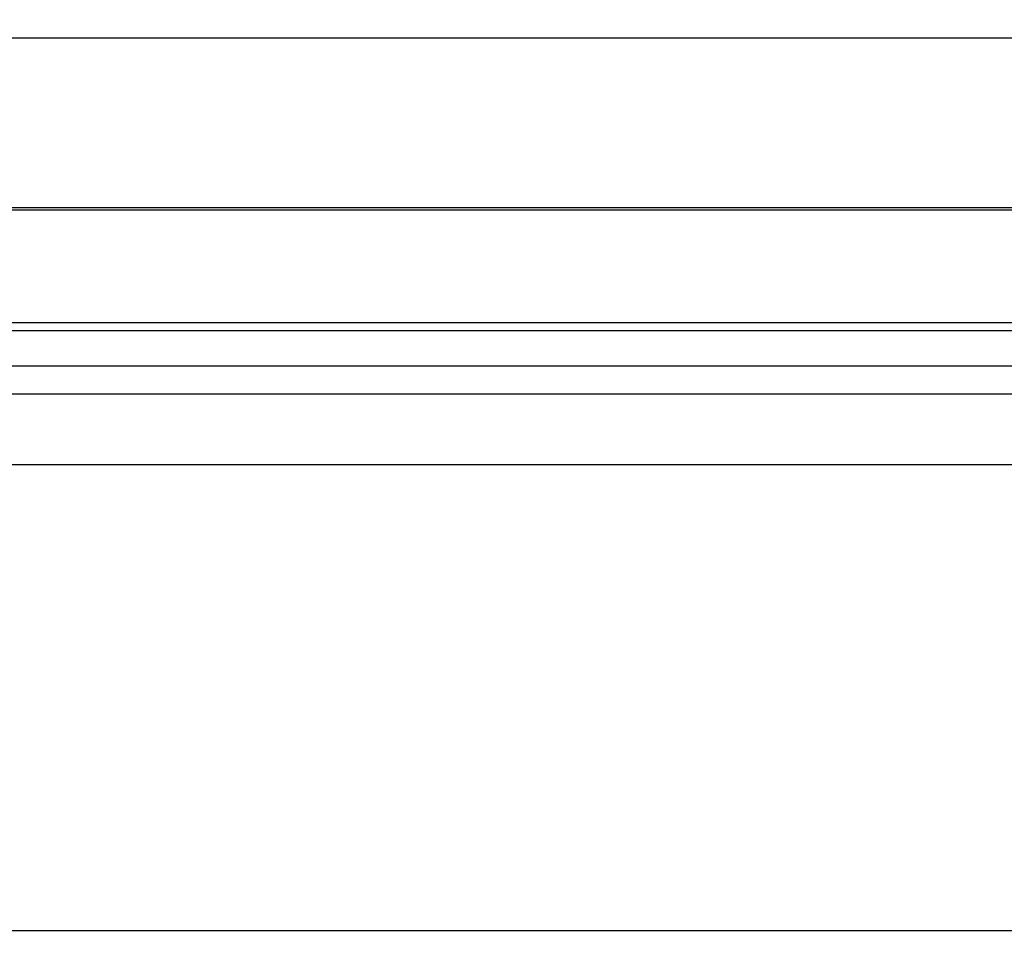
# Model space of a CAD drawing. Header units: millimetres. Extents: x 105 to 2940, y 116 to 1558.
# Tile 24 of 38: x 1259 to 1485, y 481 to 694. Entities that reach past the tile are written whole.
import ezdxf

# ---------------------------------------------------------------- set-up
doc = ezdxf.new("R2010")
doc.units = ezdxf.units.MM
doc.layers.add('FORMAT', color=7, linetype='Continuous')
doc.styles.add('SLDTEXTSTYLE0', font='TXT', dxfattribs={"width": 0.605})
doc.dimstyles.new('SLDDIMSTYLE1', dxfattribs={"dimtxt": 3.081982, "dimasz": 2, "dimexe": 0, "dimexo": 0.0625, "dimgap": 0.770496, "dimtad": 1, "dimrnd": 1e-09, "dimzin": 12, "dimdsep": 46, "dimtxsty": 'SLDTEXTSTYLE0', "dimsah": 1, "dimcen": 0.09, "dimadec": 0, "dimazin": 3, "dimtfac": 1, "dimtofl": 0, "dimtmove": 0, "dimatfit": 3, "dimfxl": 1, "dimfrac": 2, "dimtolj": 1, "dimtzin": 12, "dimarcsym": 0})

# ---------------------------------------------------------------- blocks, each defined once
blk = doc.blocks.new('_D_5')
at = {"layer": 'FORMAT'}
for p, q in [((184.76, 477.76), (184.76, 690.93)), ((2044.76, 477.76), (2044.76, 690.93)), ((184.76, 689.94), (2044.76, 689.94))]:
    blk.add_line(p, q, dxfattribs=at)
for points in [[(184.76, 689.94), (186.76, 689.44), (186.76, 690.44)], [(2044.76, 689.94), (2042.76, 690.44), (2042.76, 689.44)]]:
    blk.add_solid(points, dxfattribs=at)
at = {"layer": 'FORMAT', "insert": (1110.06, 694.03), "char_height": 3.175, "attachment_point": 1, "style": 'SLDTEXTSTYLE0'}
blk.add_mtext('1860', dxfattribs=at)

msp = doc.modelspace()

# ---------------------------------------------------------------- linework, layer by layer
at = {"color": 7, "linetype": 'Continuous', "lineweight": 25}
for p, q in [((1676.09, 650.959), (823.76, 650.959)), ((1676.09, 650.444), (823.76, 650.444)), ((823.76, 624.649), (1677.526, 624.649)), ((1677.408, 622.79), (823.76, 622.79)), ((1671.488, 614.711), (823.76, 614.711)), ((823.76, 608.323), (1657.879, 608.323)), ((2044.76, 485.267), (545.664, 485.267))]:
    msp.add_line(p, q, dxfattribs=at)
at = {"color": 8, "linetype": 'Continuous', "lineweight": 25}
msp.add_line((2044.76, 485.233), (545.637, 485.233), dxfattribs=at)
at = {"color": 7, "linetype": 'Continuous', "lineweight": 25, "flags": 128}
msp.add_lwpolyline([(823.76, 592.121), (1203.446, 592.121), (1514.581, 592.121)], dxfattribs=at)

# ---------------------------------------------------------------- dimensions: what is measured, and where the dimension line sits
at = {"layer": 'FORMAT'}
dim = msp.add_linear_dim(base=(2044.76, 689.939), p1=(184.76, 476.765), p2=(2044.76, 476.765), dimstyle='SLDDIMSTYLE1', dxfattribs=at)
dim.commit()
dim.dimension.update_dxf_attribs({"geometry": '_D_5', "text_midpoint": (1114.76, 689.939), "dimtype": 160})

doc.saveas('drawing.dxf')
